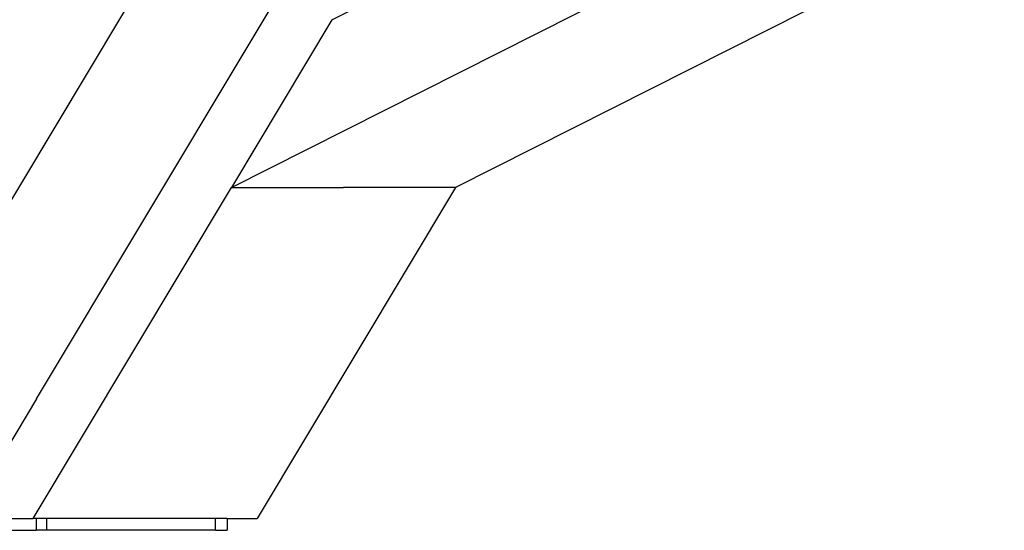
# Model space of a CAD drawing. Header units: millimetres. Extents: x 5000 to 6892, y 0 to 1693.
# Tile 21 of 49: x 5126 to 5376, y 977 to 1106. Entities that reach past the tile are written whole.
import ezdxf

# ---------------------------------------------------------------- set-up
doc = ezdxf.new("R2010")
doc.units = ezdxf.units.MM
doc.layers.add('Make2D$Sichtbar$Kurven', color=7, linetype='Continuous', true_color=0x000000)

msp = doc.modelspace()

# ---------------------------------------------------------------- linework, layer by layer
at = {"layer": 'Make2D$Sichtbar$Kurven', "color": 18, "lineweight": -3, "true_color": 0x000000}
for points in [[(5074.89, 979.56), (5236.73, 1249.36)], [(5129.85, 1009.94), (5264.94, 1235.14)], [(5179.37, 1063.61), (5363.82, 1156.58), (5392.31, 1170.94), (5519.68, 1235.14)], [(5394.78, 1143.47), (5236.35, 1063.61)], [(5204.9, 1106.17), (5248.39, 1128.09)], [(5204.9, 1106.17), (5179.37, 1063.61)], [(5128.95, 979.56), (5179.37, 1063.61)], [(5179.37, 1063.61), (5207.86, 1063.61)], [(5236.35, 1063.61), (5185.93, 979.56)], [(5236.35, 1063.61), (5207.86, 1063.61)], [(5129.85, 1009.94), (5111.63, 979.56)], [(5111.63, 979.56), (5128.95, 979.56)], [(5178.33, 979.56), (5128.95, 979.56)], [(5129.78, 979.56), (5129.78, 976.56)], [(5132.35, 979.56), (5132.35, 976.56)], [(5175.33, 976.56), (5175.33, 979.56)], [(5178.33, 979.56), (5178.33, 976.56)], [(5178.33, 979.56), (5185.93, 979.56)], [(5110.35, 976.56), (5129.78, 976.56)], [(5132.35, 976.56), (5129.78, 976.56)], [(5175.33, 976.56), (5132.35, 976.56)], [(5175.33, 976.56), (5178.33, 976.56), (5178.33, 976.56)]]:
    msp.add_lwpolyline(points, dxfattribs=at)

doc.saveas('drawing.dxf')
